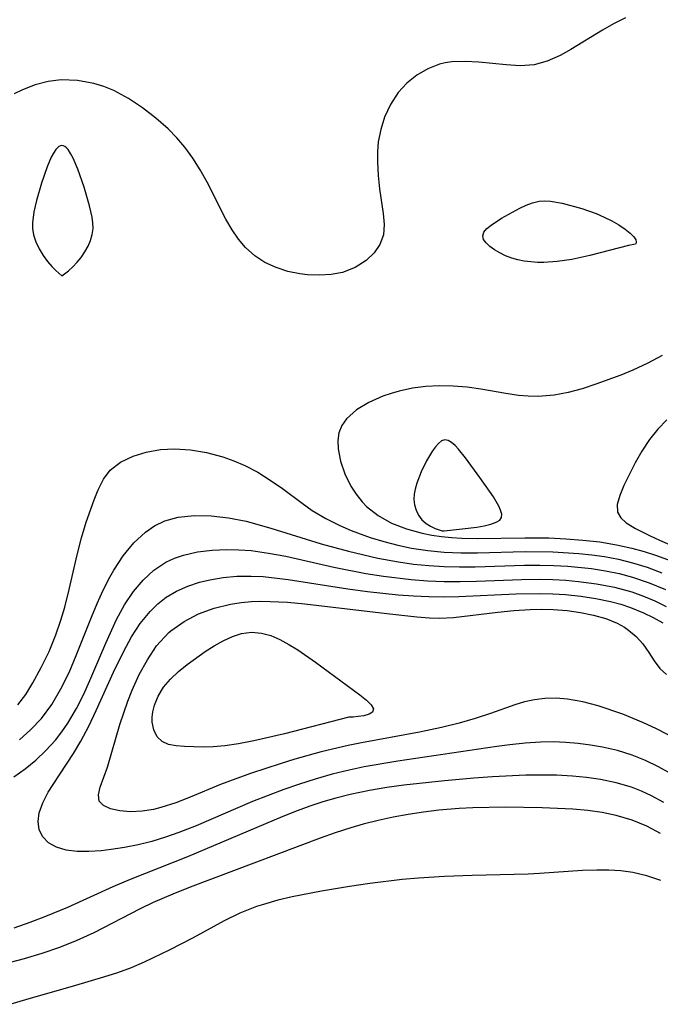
# Model space of a CAD drawing. Header units: inches. Extents: x 1073367 to 1082519, y 1569854 to 1574957.
# Tile 116 of 256: x 1075874 to 1075941, y 1573593 to 1573696. Entities that reach past the tile are written whole.
import ezdxf

# ---------------------------------------------------------------- set-up
doc = ezdxf.new("R2010")
doc.units = ezdxf.units.IN
doc.header["$MEASUREMENT"] = 0
doc.layers.add('CGG_CurvaNivelLidar_v1', color=7, linetype='Continuous', lineweight=30, true_color=0x008008)

msp = doc.modelspace()

# ---------------------------------------------------------------- linework, layer by layer
at = {"layer": 'CGG_CurvaNivelLidar_v1'}
for points in [[(1075937.4481, 1573696.2442, 67.5), (1075936.1934, 1573695.6133, 67.5), (1075935.0495, 1573694.9729, 67.5), (1075931.7511, 1573692.9354, 67.5), (1075930.6311, 1573692.3028, 67.5), (1075929.281, 1573691.7122, 67.5), (1075927.8928, 1573691.3474, 67.5), (1075926.453, 1573691.2423, 67.5), (1075924.9796, 1573691.3189, 67.5), (1075922.1167, 1573691.6153, 67.5), (1075920.6873, 1573691.6971, 67.5), (1075919.2832, 1573691.6403, 67.5), (1075918.6089, 1573691.5381, 67.5), (1075918.0051, 1573691.3932, 67.5), (1075916.7667, 1573690.9222, 67.5), (1075915.6152, 1573690.2561, 67.5), (1075914.5718, 1573689.4182, 67.5), (1075913.6646, 1573688.4217, 67.5), (1075912.8738, 1573687.1958, 67.5), (1075912.2587, 1573685.8454, 67.5), (1075911.8557, 1573684.5793, 67.5), (1075911.6003, 1573683.268, 67.5), (1075911.5121, 1573682.2199, 67.5), (1075911.5014, 1573681.1628, 67.5), (1075911.5695, 1573679.7423, 67.5), (1075911.7064, 1573678.3516, 67.5), (1075912.09, 1573675.7755, 67.5), (1075912.2079, 1573674.6141, 67.5), (1075912.1298, 1573673.5309, 67.5), (1075911.7724, 1573672.5417, 67.5), (1075911.1615, 1573671.6422, 67.5), (1075910.3415, 1573670.8549, 67.5), (1075909.1786, 1573670.119, 67.5), (1075907.8373, 1573669.6071, 67.5), (1075906.6693, 1573669.3827, 67.5), (1075905.4449, 1573669.3065, 67.5), (1075904.1905, 1573669.3592, 67.5), (1075903.4064, 1573669.4522, 67.5), (1075902.139, 1573669.7087, 67.5), (1075900.9075, 1573670.1014, 67.5), (1075899.7389, 1573670.643, 67.5), (1075898.6691, 1573671.3416, 67.5), (1075897.7109, 1573672.1995, 67.5), (1075896.9646, 1573673.0901, 67.5), (1075896.2964, 1573674.0772, 67.5), (1075895.6604, 1573675.1709, 67.5), (1075893.6828, 1573679.0577, 67.5), (1075892.979, 1573680.3247, 67.5), (1075892.2088, 1573681.5514, 67.5), (1075891.3619, 1573682.7174, 67.5), (1075890.5188, 1573683.7079, 67.5), (1075889.6112, 1573684.6267, 67.5), (1075888.3302, 1573685.7394, 67.5), (1075886.9268, 1573686.828, 67.5), (1075885.4649, 1573687.811, 67.5), (1075883.9335, 1573688.6297, 67.5), (1075882.8898, 1573689.0475, 67.5), (1075881.821, 1573689.3729, 67.5), (1075880.132, 1573689.6986, 67.5), (1075878.4337, 1573689.7653, 67.5), (1075877.0588, 1573689.5942, 67.5), (1075875.7062, 1573689.2409, 67.5), (1075874.3889, 1573688.7312, 67.5), (1075873.4928, 1573688.2884, 67.5)], [(1075941.3131, 1573660.8985, 68), (1075939.7851, 1573660.1161, 68), (1075938.2386, 1573659.3835, 68), (1075936.9583, 1573658.8413, 68), (1075934.372, 1573657.8919, 68), (1075932.9187, 1573657.4292, 68), (1075931.4661, 1573657.0406, 68), (1075930.0109, 1573656.7594, 68), (1075928.3272, 1573656.6154, 68), (1075927.2899, 1573656.6382, 68), (1075926.252, 1573656.7324, 68), (1075924.9497, 1573656.9216, 68), (1075922.3223, 1573657.3768, 68), (1075920.8875, 1573657.575, 68), (1075919.4438, 1573657.7021, 68), (1075918.0015, 1573657.736, 68), (1075916.5687, 1573657.6571, 68), (1075915.162, 1573657.469, 68), (1075913.7971, 1573657.1777, 68), (1075912.9274, 1573656.9302, 68), (1075912.0887, 1573656.6428, 68), (1075910.6077, 1573655.9992, 68), (1075909.3159, 1573655.2235, 68), (1075908.2674, 1573654.2763, 68), (1075907.787, 1573653.5789, 68), (1075907.4827, 1573652.8197, 68), (1075907.366, 1573652.0079, 68), (1075907.4031, 1573651.1505, 68), (1075907.6542, 1573649.8556, 68), (1075908.1027, 1573648.5295, 68), (1075908.733, 1573647.2266, 68), (1075909.2711, 1573646.3737, 68), (1075909.8977, 1573645.5772, 68), (1075910.3693, 1573645.0872, 68), (1075911.585, 1573644.1396, 68), (1075912.9898, 1573643.3691, 68), (1075914.5348, 1573642.7573, 68), (1075916.1836, 1573642.297, 68), (1075917.186, 1573642.098, 68), (1075918.2098, 1573641.9502, 68), (1075919.261, 1573641.8504, 68), (1075920.3263, 1573641.7915, 68), (1075921.9555, 1573641.7592, 68), (1075926.9166, 1573641.8268, 68), (1075929.4252, 1573641.8069, 68), (1075931.2147, 1573641.7272, 68), (1075932.9941, 1573641.5881, 68), (1075934.7589, 1573641.3827, 68), (1075936.5035, 1573641.0995, 68), (1075938.1312, 1573640.7454, 68), (1075939.4265, 1573640.3903, 68), (1075940.7056, 1573639.9831, 68), (1075942.9072, 1573639.1842, 68)], [(1075941.8014, 1573654.1807, 68.5), (1075940.851, 1573653.2001, 68.5), (1075939.9867, 1573652.1267, 68.5), (1075939.1805, 1573650.9037, 68.5), (1075938.4778, 1573649.657, 68.5), (1075937.2958, 1573647.2948, 68.5), (1075936.8515, 1573646.2444, 68.5), (1075936.5924, 1573645.3143, 68.5), (1075936.6193, 1573644.5082, 68.5), (1075936.956, 1573643.9086, 68.5), (1075937.5436, 1573643.3816, 68.5), (1075938.5014, 1573642.7888, 68.5), (1075939.9543, 1573642.0518, 68.5), (1075941.0276, 1573641.5598, 68.5), (1075943.351, 1573640.5773, 68.5)], [(1075873.8977, 1573624.3302, 67.5), (1075874.7171, 1573625.4343, 67.5), (1075875.466, 1573626.633, 67.5), (1075876.3441, 1573628.2375, 67.5), (1075877.1493, 1573629.9243, 67.5), (1075877.8661, 1573631.6792, 67.5), (1075878.3842, 1573633.186, 67.5), (1075878.7923, 1573634.5682, 67.5), (1075879.2545, 1573636.4028, 67.5), (1075880.0821, 1573640.0524, 67.5), (1075880.532, 1573641.8146, 67.5), (1075881.0347, 1573643.462, 67.5), (1075881.8558, 1573645.78, 67.5), (1075882.2937, 1573646.8338, 67.5), (1075882.8621, 1573647.9633, 67.5), (1075883.5603, 1573648.91, 67.5), (1075884.6375, 1573649.7479, 67.5), (1075885.9445, 1573650.3642, 67.5), (1075887.3239, 1573650.8019, 67.5), (1075888.8117, 1573651.0742, 67.5), (1075890.2678, 1573651.143, 67.5), (1075891.9389, 1573651.031, 67.5), (1075893.6355, 1573650.7467, 67.5), (1075895.3282, 1573650.3018, 67.5), (1075896.4985, 1573649.8927, 67.5), (1075897.6432, 1573649.3984, 67.5), (1075898.9912, 1573648.6795, 67.5), (1075900.2944, 1573647.8597, 67.5), (1075901.56, 1573646.9712, 67.5), (1075903.633, 1573645.4305, 67.5), (1075904.6946, 1573644.6942, 67.5), (1075906.0938, 1573643.8502, 67.5), (1075907.5579, 1573643.1047, 67.5), (1075908.7743, 1573642.5767, 67.5), (1075910.7565, 1573641.8561, 67.5), (1075912.1803, 1573641.4237, 67.5), (1075913.6251, 1573641.0518, 67.5), (1075915.0879, 1573640.7456, 67.5), (1075916.7832, 1573640.4839, 67.5), (1075918.4943, 1573640.3203, 67.5), (1075920.2337, 1573640.253, 67.5), (1075921.9812, 1573640.256, 67.5), (1075926.9479, 1573640.3874, 67.5), (1075929.8597, 1573640.3677, 67.5), (1075932.5897, 1573640.1937, 67.5), (1075933.9275, 1573640.047, 67.5), (1075935.2552, 1573639.8546, 67.5), (1075936.7401, 1573639.5742, 67.5), (1075938.2042, 1573639.2154, 67.5), (1075939.7405, 1573638.736, 67.5), (1075941.2513, 1573638.1718, 67.5)], [(1075874.0528, 1573620.6784, 67), (1075875.2461, 1573621.7383, 67), (1075876.3492, 1573622.9235, 67), (1075877.4454, 1573624.3808, 67), (1075878.4012, 1573625.9986, 67), (1075879.2403, 1573627.7205, 67), (1075880.0052, 1573629.5079, 67), (1075881.5947, 1573633.4988, 67), (1075882.1941, 1573634.9418, 67), (1075882.8242, 1573636.3499, 67), (1075883.5004, 1573637.705, 67), (1075883.9141, 1573638.4456, 67), (1075884.9038, 1573639.945, 67), (1075886.0162, 1573641.2832, 67), (1075887.2446, 1573642.4237, 67), (1075888.1723, 1573643.071, 67), (1075889.2653, 1573643.6015, 67), (1075890.6637, 1573643.9878, 67), (1075892.3534, 1573644.1643, 67), (1075894.1192, 1573644.1233, 67), (1075895.9325, 1573643.9087, 67), (1075897.77, 1573643.5481, 67), (1075900.3489, 1573642.8472, 67), (1075905.607, 1573641.2039, 67), (1075908.4778, 1573640.4063, 67), (1075911.5385, 1573639.7037, 67), (1075913.6953, 1573639.3083, 67), (1075915.2896, 1573639.0787, 67), (1075916.8881, 1573638.9083, 67), (1075918.4896, 1573638.8041, 67), (1075920.1088, 1573638.7698, 67), (1075921.7293, 1573638.7886, 67), (1075926.9065, 1573638.954, 67), (1075928.5052, 1573638.9647, 67), (1075929.9617, 1573638.9294, 67), (1075931.4127, 1573638.8481, 67), (1075933.9074, 1573638.5931, 67), (1075935.3539, 1573638.3678, 67), (1075936.7827, 1573638.0767, 67), (1075938.1888, 1573637.7079, 67), (1075939.9446, 1573637.1119, 67), (1075941.6586, 1573636.3954, 67)], [(1075873.4745, 1573616.7844, 66.5), (1075874.6651, 1573617.6345, 66.5), (1075875.7698, 1573618.5542, 66.5), (1075876.8232, 1573619.5631, 66.5), (1075877.8135, 1573620.655, 66.5), (1075878.4991, 1573621.5183, 66.5), (1075879.1342, 1573622.4279, 66.5), (1075880.021, 1573623.9414, 66.5), (1075880.7446, 1573625.3885, 66.5), (1075881.4168, 1573626.8791, 66.5), (1075883.0769, 1573630.8016, 66.5), (1075884.2257, 1573633.2798, 66.5), (1075885.0538, 1573634.7954, 66.5), (1075885.9849, 1573636.1976, 66.5), (1075886.9961, 1573637.3918, 66.5), (1075888.1294, 1573638.422, 66.5), (1075889.3849, 1573639.257, 66.5), (1075890.281, 1573639.6845, 66.5), (1075891.2242, 1573640.0171, 66.5), (1075892.683, 1573640.3521, 66.5), (1075894.2039, 1573640.5345, 66.5), (1075895.7686, 1573640.5947, 66.5), (1075897.0238, 1573640.5686, 66.5), (1075898.291, 1573640.4762, 66.5), (1075900.1027, 1573640.2295, 66.5), (1075901.9243, 1573639.8833, 66.5), (1075906.9583, 1573638.7602, 66.5), (1075910.2852, 1573638.0969, 66.5), (1075912.1258, 1573637.7977, 66.5), (1075915.0326, 1573637.4487, 66.5), (1075916.758, 1573637.3112, 66.5), (1075918.4841, 1573637.236, 66.5), (1075920.1777, 1573637.2307, 66.5), (1075921.8707, 1573637.2756, 66.5), (1075926.5943, 1573637.4685, 66.5), (1075928.5136, 1573637.4899, 66.5), (1075929.864, 1573637.4577, 66.5), (1075931.2082, 1573637.383, 66.5), (1075932.5442, 1573637.2647, 66.5), (1075934.4224, 1573637.0163, 66.5), (1075936.2951, 1573636.6541, 66.5), (1075938.1225, 1573636.1561, 66.5), (1075939.3409, 1573635.7225, 66.5), (1075940.5313, 1573635.2186, 66.5), (1075941.7202, 1573634.6401, 66.5)], [(1075942.2272, 1573617.1059, 66), (1075940.9067, 1573617.8539, 66), (1075939.5496, 1573618.5139, 66), (1075938.1546, 1573619.0722, 66), (1075936.6293, 1573619.5418, 66), (1075935.069, 1573619.9018, 66), (1075933.7954, 1573620.1247, 66), (1075932.5092, 1573620.2915, 66), (1075931.2131, 1573620.4009, 66), (1075929.8987, 1573620.4504, 66), (1075928.5797, 1573620.4372, 66), (1075926.9663, 1573620.3369, 66), (1075925.3511, 1573620.1625, 66), (1075924.0003, 1573619.976, 66), (1075913.6453, 1573618.436, 66), (1075910.1176, 1573617.8365, 66), (1075908.5366, 1573617.507, 66), (1075906.7656, 1573617.0717, 66), (1075905.0085, 1573616.5719, 66), (1075903.3587, 1573616.0441, 66), (1075901.7203, 1573615.472, 66), (1075898.4276, 1573614.2031, 66), (1075892.555, 1573611.6758, 66), (1075890.7472, 1573610.9656, 66), (1075889.3305, 1573610.4734, 66), (1075887.9097, 1573610.045, 66), (1075886.4746, 1573609.6839, 66), (1075885.053, 1573609.3955, 66), (1075883.6584, 1573609.1809, 66), (1075882.6097, 1573609.0668, 66), (1075881.3065, 1573608.9816, 66), (1075880.0789, 1573608.9898, 66), (1075878.9503, 1573609.1273, 66), (1075877.944, 1573609.4294, 66), (1075877.1065, 1573609.8958, 66), (1075876.4852, 1573610.5244, 66), (1075876.1352, 1573611.2682, 66), (1075876.0169, 1573612.1176, 66), (1075876.124, 1573613.0313, 66), (1075876.4965, 1573614.088, 66), (1075877.0715, 1573615.182, 66), (1075877.5735, 1573615.9991, 66), (1075879.7103, 1573619.2372, 66), (1075880.4824, 1573620.5188, 66), (1075881.3183, 1573622.1028, 66), (1075882.0982, 1573623.7473, 66), (1075883.9086, 1573627.7603, 66), (1075884.968, 1573629.9446, 66), (1075885.7946, 1573631.4515, 66), (1075886.7015, 1573632.8609, 66), (1075887.7141, 1573634.1229, 66), (1075888.526, 1573634.9172, 66), (1075889.4149, 1573635.6073, 66), (1075890.5023, 1573636.2489, 66), (1075891.668, 1573636.7642, 66), (1075892.895, 1573637.1702, 66), (1075893.9566, 1573637.4331, 66), (1075895.3685, 1573637.6712, 66), (1075896.8142, 1573637.8001, 66), (1075898.2831, 1573637.8227, 66), (1075899.5674, 1573637.7587, 66), (1075902.163, 1573637.4714, 66), (1075908.4114, 1573636.4944, 66), (1075910.4843, 1573636.1983, 66), (1075913.6851, 1573635.861, 66), (1075915.2879, 1573635.7489, 66), (1075916.8903, 1573635.6763, 66), (1075918.4675, 1573635.6484, 66), (1075920.0135, 1573635.6702, 66), (1075925.9713, 1573635.951, 66), (1075928.5091, 1573635.9955, 66), (1075929.845, 1573635.9601, 66), (1075931.1724, 1573635.879, 66), (1075932.7746, 1573635.7163, 66), (1075934.3541, 1573635.4783, 66), (1075935.9032, 1573635.1547, 66), (1075936.9568, 1573634.8716, 66), (1075937.9875, 1573634.5327, 66), (1075939.3556, 1573633.9689, 66), (1075940.3695, 1573633.4641, 66), (1075941.3541, 1573632.9063, 66)], [(1075941.9234, 1573621.2014, 65.5), (1075940.6434, 1573621.8561, 65.5), (1075939.3436, 1573622.4688, 65.5), (1075937.1809, 1573623.3561, 65.5), (1075934.6155, 1573624.2308, 65.5), (1075932.9969, 1573624.6639, 65.5), (1075931.3861, 1573624.9446, 65.5), (1075930.193, 1573625.0245, 65.5), (1075929.0149, 1573624.9928, 65.5), (1075927.9452, 1573624.8664, 65.5), (1075926.9058, 1573624.6457, 65.5), (1075925.8925, 1573624.3344, 65.5), (1075923.3454, 1573623.4308, 65.5), (1075921.7391, 1573622.9045, 65.5), (1075920.0704, 1573622.417, 65.5), (1075918.2272, 1573621.9595, 65.5), (1075915.9063, 1573621.4769, 65.5), (1075909.8383, 1573620.3597, 65.5), (1075908.4619, 1573620.0768, 65.5), (1075905.6284, 1573619.4033, 65.5), (1075902.8496, 1573618.6382, 65.5), (1075901.3267, 1573618.1768, 65.5), (1075898.3163, 1573617.1863, 65.5), (1075896.685, 1573616.6078, 65.5), (1075895.0867, 1573615.9968, 65.5), (1075891.9306, 1573614.6741, 65.5), (1075890.4008, 1573614.076, 65.5), (1075888.8559, 1573613.5841, 65.5), (1075888.0696, 1573613.3952, 65.5), (1075886.9101, 1573613.209, 65.5), (1075885.6664, 1573613.1471, 65.5), (1075884.5409, 1573613.2296, 65.5), (1075883.5812, 1573613.4439, 65.5), (1075882.8456, 1573613.7854, 65.5), (1075882.4049, 1573614.2579, 65.5), (1075882.3134, 1573614.9211, 65.5), (1075882.5146, 1573615.7354, 65.5), (1075883.2803, 1573617.8108, 65.5), (1075884.5451, 1573622.2724, 65.5), (1075885.3813, 1573624.7132, 65.5), (1075885.8477, 1573625.8833, 65.5), (1075886.5887, 1573627.5083, 65.5), (1075887.4351, 1573629.0607, 65.5), (1075888.4087, 1573630.497, 65.5), (1075889.6903, 1573631.902, 65.5), (1075889.9027, 1573632.089, 65.5), (1075891.2793, 1573633.0774, 65.5), (1075892.8034, 1573633.864, 65.5), (1075894.4371, 1573634.4663, 65.5), (1075896.1525, 1573634.887, 65.5), (1075897.2357, 1573635.0521, 65.5), (1075898.3366, 1573635.148, 65.5), (1075899.3004, 1573635.1779, 65.5), (1075900.2728, 1573635.1682, 65.5), (1075902.0929, 1573635.0756, 65.5), (1075903.9281, 1573634.9141, 65.5), (1075912.4982, 1573633.8874, 65.5), (1075915.6455, 1573633.5527, 65.5), (1075916.945, 1573633.4562, 65.5), (1075918.0447, 1573633.425, 65.5), (1075919.4745, 1573633.4839, 65.5), (1075924.112, 1573634.05, 65.5), (1075925.7939, 1573634.2106, 65.5), (1075927.4945, 1573634.3128, 65.5), (1075928.6599, 1573634.3346, 65.5), (1075929.8878, 1573634.3052, 65.5), (1075931.3423, 1573634.1969, 65.5), (1075932.7608, 1573634.0075, 65.5), (1075934.1253, 1573633.7313, 65.5), (1075935.4147, 1573633.3573, 65.5), (1075936.6032, 1573632.8694, 65.5), (1075937.3563, 1573632.4505, 65.5), (1075937.7887, 1573632.1545, 65.5), (1075938.5838, 1573631.4737, 65.5), (1075939.2566, 1573630.7245, 65.5), (1075939.9007, 1573629.82, 65.5), (1075940.472, 1573628.9373, 65.5), (1075941.055, 1573628.1437, 65.5), (1075941.7345, 1573627.5105, 65.5)], [(1075941.4665, 1573614.128, 66.5), (1075940.1841, 1573614.8229, 66.5), (1075939.1505, 1573615.3024, 66.5), (1075938.0916, 1573615.7145, 66.5), (1075936.493, 1573616.1886, 66.5), (1075934.8505, 1573616.5286, 66.5), (1075933.3879, 1573616.7348, 66.5), (1075931.9066, 1573616.8738, 66.5), (1075930.2333, 1573616.9648, 66.5), (1075928.5483, 1573616.9909, 66.5), (1075927.032, 1573616.9612, 66.5), (1075923.561, 1573616.799, 66.5), (1075921.6075, 1573616.6706, 66.5), (1075918.5207, 1573616.3985, 66.5), (1075914.282, 1573615.9271, 66.5), (1075912.4798, 1573615.6771, 66.5), (1075910.6894, 1573615.3807, 66.5), (1075908.6588, 1573614.9615, 66.5), (1075907.1498, 1573614.5746, 66.5), (1075905.7873, 1573614.1682, 66.5), (1075904.4384, 1573613.7168, 66.5), (1075903.1028, 1573613.2254, 66.5), (1075901.6225, 1573612.6357, 66.5), (1075891.622, 1573608.4213, 66.5), (1075885.6451, 1573606.0579, 66.5), (1075883.8327, 1573605.276, 66.5), (1075879.0992, 1573603.1321, 66.5), (1075876.7639, 1573602.1697, 66.5), (1075875.126, 1573601.547, 66.5), (1075873.4737, 1573600.9556, 66.5)], [(1075941.1384, 1573610.8598, 67), (1075939.6781, 1573611.6212, 67), (1075938.1744, 1573612.2578, 67), (1075936.4699, 1573612.7684, 67), (1075935.0052, 1573613.0665, 67), (1075933.5092, 1573613.2763, 67), (1075931.9379, 1573613.4221, 67), (1075928.7428, 1573613.5717, 67), (1075924.8753, 1573613.6179, 67), (1075921.4969, 1573613.5487, 67), (1075920.0564, 1573613.4745, 67), (1075917.9267, 1573613.2976, 67), (1075916.326, 1573613.1031, 67), (1075914.7329, 1573612.8596, 67), (1075913.149, 1573612.57, 67), (1075911.5764, 1573612.2338, 67), (1075910.0174, 1573611.848, 67), (1075908.7116, 1573611.4775, 67), (1075907.0994, 1573610.9528, 67), (1075905.5041, 1573610.3754, 67), (1075891.9192, 1573605.2432, 67), (1075890.097, 1573604.5204, 67), (1075888.0553, 1573603.6312, 67), (1075886.7004, 1573602.9762, 67), (1075881.8473, 1573600.4619, 67), (1075880.0695, 1573599.6617, 67), (1075878.2508, 1573598.9452, 67), (1075876.4064, 1573598.312, 67), (1075874.534, 1573597.7477, 67), (1075866.3806, 1573595.6171, 67)], [(1075941.1467, 1573605.9521, 67.5), (1075939.6952, 1573606.4255, 67.5), (1075938.215, 1573606.7823, 67.5), (1075936.9804, 1573606.9565, 67.5), (1075935.7225, 1573607.0373, 67.5), (1075934.4467, 1573607.0432, 67.5), (1075932.9664, 1573606.9806, 67.5), (1075928.477, 1573606.6669, 67.5), (1075927.262, 1573606.6092, 67.5), (1075921.4292, 1573606.4829, 67.5), (1075918.5345, 1573606.3843, 67.5), (1075915.8194, 1573606.1978, 67.5), (1075914.109, 1573606.0399, 67.5), (1075910.7042, 1573605.6407, 67.5), (1075908.5692, 1573605.326, 67.5), (1075905.6584, 1573604.8323, 67.5), (1075902.5835, 1573604.2363, 67.5), (1075901.0725, 1573603.8767, 67.5), (1075899.5879, 1573603.4509, 67.5), (1075898.8729, 1573603.2119, 67.5), (1075897.1175, 1573602.5168, 67.5), (1075895.4704, 1573601.7156, 67.5), (1075892.2374, 1573599.9476, 67.5), (1075889.7122, 1573598.6428, 67.5), (1075887.0975, 1573597.3999, 67.5), (1075885.7445, 1573596.8231, 67.5), (1075884.3132, 1573596.2905, 67.5), (1075882.8584, 1573595.8126, 67.5), (1075879.9098, 1573594.9477, 67.5), (1075874.6798, 1573593.4741, 67.5), (1075873.1533, 1573592.9886, 67.5)]]:
    msp.add_polyline3d(points, dxfattribs=at)
for points in [[(1075878.5, 1573669.2492, 68), (1075879.2011, 1573669.7733, 68), (1075879.6374, 1573670.1717, 68), (1075880.1044, 1573670.6637, 68), (1075880.5178, 1573671.1773, 68), (1075880.9008, 1573671.7424, 68), (1075881.2342, 1573672.3411, 68), (1075881.4992, 1573672.9547, 68), (1075881.6769, 1573673.5641, 68), (1075881.7568, 1573674.2093, 68), (1075881.7288, 1573674.8025, 68), (1075881.6477, 1573675.3888, 68), (1075881.3944, 1573676.572, 68), (1075880.815, 1573678.5332, 68), (1075880.1469, 1573680.4256, 68), (1075879.6674, 1573681.5618, 68), (1075879.4138, 1573682.0516, 68), (1075879.1472, 1573682.4585, 68), (1075878.9819, 1573682.6466, 68), (1075878.809, 1573682.7856, 68), (1075878.6372, 1573682.8632, 68), (1075878.5003, 1573682.8823, 68), (1075878.3676, 1573682.8647, 68), (1075878.1866, 1573682.7836, 68), (1075877.8624, 1573682.4687, 68), (1075877.6207, 1573682.1027, 68), (1075877.3904, 1573681.6646, 68), (1075876.955, 1573680.646, 68), (1075876.3503, 1573678.9338, 68), (1075875.8219, 1573677.1406, 68), (1075875.5628, 1573675.955, 68), (1075875.4212, 1573674.7971, 68), (1075875.4306, 1573674.1912, 68), (1075875.5409, 1573673.5351, 68), (1075875.7809, 1573672.7997, 68), (1075876.1236, 1573672.0698, 68), (1075876.539, 1573671.3752, 68), (1075876.9967, 1573670.7446, 68), (1075877.4363, 1573670.2312, 68), (1075877.8455, 1573669.8114, 68)], [(1075938.5, 1573672.568, 67.5), (1075937.7902, 1573672.4204, 67.5), (1075933.7134, 1573671.3742, 67.5), (1075931.8599, 1573670.9661, 67.5), (1075930.3129, 1573670.7307, 67.5), (1075928.9318, 1573670.6468, 67.5), (1075928.2457, 1573670.6533, 67.5), (1075927.5541, 1573670.6991, 67.5), (1075926.8739, 1573670.7851, 67.5), (1075926.2106, 1573670.9135, 67.5), (1075925.5717, 1573671.0893, 67.5), (1075924.9125, 1573671.3393, 67.5), (1075924.2991, 1573671.6368, 67.5), (1075923.7417, 1573671.9675, 67.5), (1075923.257, 1573672.3203, 67.5), (1075922.8685, 1573672.6867, 67.5), (1075922.6093, 1573673.0596, 67.5), (1075922.5232, 1573673.4332, 67.5), (1075922.6517, 1573673.8132, 67.5), (1075922.9584, 1573674.189, 67.5), (1075923.3931, 1573674.561, 67.5), (1075924.5027, 1573675.2945, 67.5), (1075926.4189, 1573676.3403, 67.5), (1075927.0726, 1573676.6419, 67.5), (1075927.7356, 1573676.8873, 67.5), (1075928.4112, 1573677.0456, 67.5), (1075929.0084, 1573677.0914, 67.5), (1075929.6156, 1573677.0645, 67.5), (1075930.8517, 1573676.8597, 67.5), (1075932.8754, 1573676.3106, 67.5), (1075934.4055, 1573675.7583, 67.5), (1075935.2242, 1573675.3997, 67.5), (1075936.0279, 1573675.0033, 67.5), (1075936.7785, 1573674.5814, 67.5), (1075937.4389, 1573674.1468, 67.5), (1075937.9619, 1573673.7255, 67.5), (1075938.3376, 1573673.3242, 67.5), (1075938.5293, 1573673.0114, 67.5), (1075938.5906, 1573672.812, 67.5), (1075938.5917, 1573672.6872, 67.5)], [(1075918.5, 1573642.5558, 68.5), (1075920.3566, 1573642.7463, 68.5), (1075921.9147, 1573642.9488, 68.5), (1075922.6808, 1573643.086, 68.5), (1075923.3711, 1573643.2514, 68.5), (1075923.9336, 1573643.4488, 68.5), (1075924.3159, 1573643.6824, 68.5), (1075924.492, 1573643.9613, 68.5), (1075924.5077, 1573644.3078, 68.5), (1075924.3989, 1573644.7084, 68.5), (1075924.2018, 1573645.1479, 68.5), (1075923.6421, 1573646.1018, 68.5), (1075922.2332, 1573648.1518, 68.5), (1075920.732, 1573650.1967, 68.5), (1075919.9887, 1573651.0987, 68.5), (1075919.6227, 1573651.4801, 68.5), (1075919.2622, 1573651.7889, 68.5), (1075918.9093, 1573651.9969, 68.5), (1075918.5665, 1573652.0671, 68.5), (1075918.2249, 1573651.9627, 68.5), (1075917.8947, 1573651.7105, 68.5), (1075917.5733, 1573651.3501, 68.5), (1075917.2597, 1573650.9113, 68.5), (1075916.6557, 1573649.8822, 68.5), (1075916.0961, 1573648.7388, 68.5), (1075915.6234, 1573647.5399, 68.5), (1075915.4464, 1573646.929, 68.5), (1075915.3462, 1573646.4045, 68.5), (1075915.3266, 1573645.8454, 68.5), (1075915.3967, 1573645.2696, 68.5), (1075915.5585, 1573644.7053, 68.5), (1075915.8132, 1573644.1796, 68.5), (1075916.1597, 1573643.7181, 68.5), (1075916.5937, 1573643.3326, 68.5), (1075917.0693, 1573643.0296, 68.5), (1075917.5402, 1573642.8037, 68.5), (1075917.9612, 1573642.6502, 68.5), (1075918.2873, 1573642.5648, 68.5)], [(1075908.5, 1573623.0624, 65), (1075901.7837, 1573621.3138, 65), (1075898.5824, 1573620.565, 65), (1075896.9828, 1573620.2561, 65), (1075895.5508, 1573620.0443, 65), (1075894.3164, 1573619.9412, 65), (1075893.2705, 1573619.9158, 65), (1075891.3314, 1573619.9762, 65), (1075890.442, 1573620.0451, 65), (1075889.6555, 1573620.191, 65), (1075888.9956, 1573620.4833, 65), (1075888.4648, 1573621.0047, 65), (1075888.1087, 1573621.7042, 65), (1075887.9399, 1573622.5268, 65), (1075887.9366, 1573623.0558, 65), (1075888.003, 1573623.603, 65), (1075888.1734, 1573624.287, 65), (1075888.5699, 1573625.2532, 65), (1075889.1388, 1573626.1811, 65), (1075889.8582, 1573627.0274, 65), (1075890.6965, 1573627.8162, 65), (1075891.6138, 1573628.5615, 65), (1075893.5021, 1573629.91, 65), (1075894.4379, 1573630.5059, 65), (1075895.3814, 1573631.0393, 65), (1075896.33, 1573631.4832, 65), (1075897.2823, 1573631.8026, 65), (1075898.3385, 1573631.9567, 65), (1075899.3949, 1573631.8554, 65), (1075900.3496, 1573631.5791, 65), (1075901.3016, 1573631.1708, 65), (1075902.2499, 1573630.6634, 65), (1075903.1933, 1573630.0826, 65), (1075905.0392, 1573628.7949, 65), (1075909.6575, 1573625.3823, 65), (1075910.3624, 1573624.8185, 65), (1075910.8628, 1573624.3243, 65), (1075911.0928, 1573623.9089, 65), (1075911.0027, 1573623.58, 65), (1075910.6345, 1573623.354, 65), (1075910.0936, 1573623.1969, 65), (1075909.4976, 1573623.0993, 65), (1075908.9592, 1573623.0531, 65)]]:
    msp.add_polyline3d(points, close=True, dxfattribs=at)

doc.saveas('drawing.dxf')
